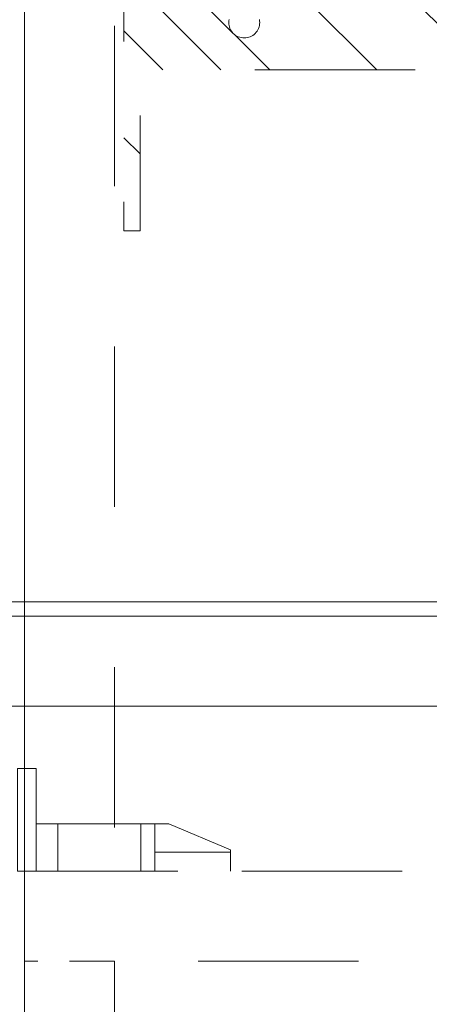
# Model space of a CAD drawing. Header units: inches. Extents: x -462 to -293, y -254 to -12.
# Tile 69 of 89: x -358.63 to -355.22, y -30.52 to -22.34. Entities that reach past the tile are written whole.
import ezdxf

# ---------------------------------------------------------------- set-up
doc = ezdxf.new("R2010")
doc.units = ezdxf.units.IN
doc.header["$LTSCALE"] = 32
doc.header["$MEASUREMENT"] = 0
doc.linetypes.add('Dash Style-1', pattern=[0.083328, 0.041656, -0.041672])
for name, color, linetype, lineweight in [('DashLine', 7, 'Dash Style-1', 13), ('DashLineFill', 7, 'Dash Style-1', 13), ('Drawing', 7, 'Continuous', 18), ('None', 7, 'Continuous', 18), ('SolidLine', 7, 'Continuous', 15), ('Wood_1-H', 7, 'Continuous', 13)]:
    doc.layers.add(name, color=color, linetype=linetype, lineweight=lineweight)

# ---------------------------------------------------------------- blocks, each defined once
blk = doc.blocks.new('Group-12')
at = {"layer": 'DashLine'}
blk.add_rational_spline([(3.4259, -2.5591), (3.4259, -37.7752), (3.4259, -72.9914), (3.4259, -74.5276), (1.8898, -74.5276), (-11.0287, -74.5473), (-23.9472, -74.5671), (-25.2496, -74.4618), (-25.4762, -73.1751), (-27.4062, -52.6221), (-29.3362, -32.0691), (-29.6454, -28.7795), (-29.6452, -25.4721), (-29.6458, -14.0156), (-29.6464, -2.5591), (-13.1102, -2.5591), (3.4259, -2.5591)], [1, 1, 1, 0.707106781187, 1, 1, 1, 1, 1, 1, 1, 1, 1, 1, 1, 1, 1], degree=2, knots=[0, 0, 0, 0.343773, 0.343773, 0.354376, 0.354376, 0.480484, 0.480484, 0.493239, 0.493239, 0.694763, 0.694763, 0.727018, 0.727018, 0.838741, 0.838741, 1, 1, 1], dxfattribs=at)
at = {"layer": 'SolidLine'}
blk.add_rational_spline([(4.8819, -2.5591), (4.8819, -37.7752), (4.8819, -72.9914), (4.8819, -75.9836), (1.8898, -75.9836), (-11.0237, -76.0038), (-23.9372, -76.0241), (-26.4886, -75.8182), (-26.9262, -73.3111), (-28.8567, -52.7586), (-30.7872, -32.2061), (-31.1014, -28.847), (-31.1022, -25.4721), (-31.1023, -14.0156), (-31.1024, -2.5591), (-13.1102, -2.5591), (4.8819, -2.5591)], [1, 1, 1, 0.707106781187, 1, 1, 1, 1, 1, 1, 1, 1, 1, 1, 1, 1, 1], degree=2, knots=[0, 0, 0, 0.330467, 0.330467, 0.350321, 0.350321, 0.471501, 0.471501, 0.49552, 0.49552, 0.690342, 0.690342, 0.722181, 0.722181, 0.830262, 0.830262, 1, 1, 1], dxfattribs=at)
blk = doc.blocks.new('1BRPX5-Util_Bkt_Sm-F (2D)')
at = {"layer": 'DashLineFill', "linetype": 'Continuous', "lineweight": 13}
h = blk.add_hatch(dxfattribs=at)
h.set_pattern_fill('Steel', color=253, style=0, pattern_type=2)
h.set_pattern_definition([(45, (0, 0), (-1.613, 1.9357), []), (45, (-1.0608, 1.0608), (-0.472346, 0.41676), [])])
edge = h.paths.add_edge_path()
edge.add_line((-4.4685, 4.4134), (-3.1299, 4.4134))
edge.add_line((-3.1299, 4.4134), (-3.1299, -1.8543))
edge.add_line((-3.1299, -1.8543), (-4.4685, -1.8543))
edge.add_line((-4.4685, -1.8543), (-4.4685, -1.9882))
edge.add_line((-4.4685, -1.9882), (-2.4213, -1.9882))
edge.add_line((-2.4213, -1.9882), (-2.4213, -2.3661))
edge.add_arc((-2.3031, -2.3661), 0.1181, 180, 270)
edge.add_line((-2.3031, -2.4843), (2.3031, -2.4843))
edge.add_arc((2.3031, -2.3661), 0.1181, 270, 360)
edge.add_line((2.4213, -2.3661), (2.4213, -1.9882))
edge.add_line((2.4213, -1.9882), (4.4685, -1.9882))
edge.add_line((4.4685, -1.9882), (4.4685, -1.8543))
edge.add_line((4.4685, -1.8543), (3.1299, -1.8543))
edge.add_line((3.1299, -1.8543), (3.1299, 4.4134))
edge.add_line((3.1299, 4.4134), (4.4685, 4.4134))
edge.add_line((4.4685, 4.4134), (4.4685, 4.5472))
edge.add_line((4.4685, 4.5472), (2.4213, 4.5472))
edge.add_line((2.4213, 4.5472), (2.4213, 4.9252))
edge.add_arc((2.3031, 4.9252), 0.1181, 0, 90)
edge.add_line((2.3031, 5.0433), (-2.3031, 5.0433))
edge.add_arc((-2.3031, 4.9252), 0.1181, 90, 180)
edge.add_line((-2.4213, 4.9252), (-2.4213, 4.5472))
edge.add_line((-2.4213, 4.5472), (-4.4685, 4.5472))
edge.add_line((-4.4685, 4.5472), (-4.4685, 4.4134))
at = {"layer": 'DashLineFill', "flags": 128}
blk.add_lwpolyline([(-4.4685, 4.4134), (-3.1299, 4.4134), (-3.1299, -1.8543), (-4.4685, -1.8543), (-4.4685, -1.9882), (-2.4213, -1.9882), (-2.4213, -2.3661, 0.414214), (-2.3031, -2.4843), (2.3031, -2.4843, 0.414214), (2.4213, -2.3661), (2.4213, -1.9882), (4.4685, -1.9882), (4.4685, -1.8543), (3.1299, -1.8543), (3.1299, 4.4134), (4.4685, 4.4134), (4.4685, 4.5472), (2.4213, 4.5472), (2.4213, 4.9252, 0.414214), (2.3031, 5.0433), (-2.3031, 5.0433, 0.414214), (-2.4213, 4.9252), (-2.4213, 4.5472), (-4.4685, 4.5472)], format="xyb", close=True, dxfattribs=at)
at = {"layer": 'SolidLine', "flags": 128}
blk.add_lwpolyline([(2.7112, -0.8622), (2.7236, -0.8603), (2.7362, -0.8597), (2.7488, -0.8603), (2.7613, -0.8622), (2.7735, -0.8652), (2.7854, -0.8695), (2.7968, -0.8749), (2.8076, -0.8813), (2.8177, -0.8889), (2.8271, -0.8973), (2.8356, -0.9067), (2.8431, -0.9168), (2.8495, -0.9276), (2.8549, -0.939), (2.8592, -0.9509), (2.8623, -0.9631), (2.8641, -0.9756), (2.8647, -0.9882), (2.8641, -1.0008), (2.8623, -1.0133), (2.8592, -1.0255), (2.8549, -1.0374), (2.8495, -1.0488), (2.8431, -1.0596), (2.8356, -1.0697), (2.8271, -1.0791), (2.8177, -1.0875), (2.8076, -1.095), (2.7968, -1.1015), (2.7854, -1.1069), (2.7735, -1.1112), (2.7613, -1.1142), (2.7488, -1.1161), (2.7362, -1.1167), (2.7236, -1.1161), (2.7112, -1.1142)], dxfattribs=at)
blk = doc.blocks.new('Group-8')
at = {"layer": 'DashLine'}
for p, q in [((-0.1772, 1.7717), (-0.3937, 1.2598)), ((0, 1.7717), (-0.1772, 1.7717)), ((-0.1575, 1.7717), (-0.1575, 1.1417)), ((0, 0), (0, 1.7717)), ((-0.3937, 1.2598), (-0.3937, 0.1575)), ((0, 1.1417), (-0.3937, 1.1417)), ((0, 1.0253), (-0.3937, 1.0253)), ((0, 0.3363), (-0.3937, 0.3363)), ((-0.8543, 0.1575), (-0.8543, 0)), ((0, 0.1575), (-0.8543, 0.1575)), ((0, 0), (-0.8543, 0))]:
    blk.add_line(p, q, dxfattribs=at)
blk = doc.blocks.new('KekuSnapOnRightVert (2D)')
at = {"layer": 'DashLine', "color": 7}
blk.add_blockref('Group-8', (0, 0), dxfattribs=at)
blk = doc.blocks.new('Group-28')
at = {"layer": 'DashLine', "flags": 128}
for points in [[(-10.4528, -0.748), (-10.4528, -15.7776), (-11.2008, -15.7776), (-11.2008, -0.748)], [(-3.8386, -15.7776), (-3.8386, -16.5256), (-11.2008, -16.5256), (-11.2008, -15.7776)], [(-10.4528, -16.5256), (-10.4528, -47.9626), (-11.2008, -47.9626), (-11.2008, -16.5256)]]:
    blk.add_lwpolyline(points, close=True, dxfattribs=at)
at = {"layer": 'SolidLine', "flags": 128}
blk.add_lwpolyline([(-3.8386, -0.748), (-3.8386, -63.7402), (-11.2008, -63.7402), (-11.2008, -0.748)], close=True, dxfattribs=at)
at = {"layer": 'Wood_1-H', "color": 7, "rotation": 270}
for name, p in [('1BRPX5-Util_Bkt_Sm-F (2D)', (-8.3858, -5.9843)), ('KekuSnapOnRightVert (2D)', (-11.2598, -15.7776))]:
    blk.add_blockref(name, p, dxfattribs=at)
blk = doc.blocks.new('Group-66')
at = {"layer": 'None'}
for name in ['Group-28', 'Group-12']:
    blk.add_blockref(name, (0, 0), dxfattribs=at)
blk = doc.blocks.new('SL Runoff Utility L Desk2 (2D)')
at = {"layer": 'None'}
blk.add_blockref('Group-66', (0, 0), dxfattribs=at)
at = {"layer": 'Drawing', "color": 0, "flags": 1}
for tag in ['Tag', 'Catalog', 'Option1', 'Option2', 'Option3', 'Option4', 'Option5', 'Option6', 'Option7', 'Option8', 'Option9', 'Option10', 'Option11', 'Option12', 'Custom', 'FinishGroup', 'Discount', 'Item2', 'Item3', 'Item6', 'Item8', 'Item9', 'Item10', 'Item12', 'Item13', 'Item16', 'Item18', 'Item19', 'Item20', 'Item21', 'Item22', 'Item23', 'Item24', 'Item25', 'Item1', 'Item4', 'Item5', 'Item7', 'Item11', 'Item14', 'Item15', 'Item17']:
    blk.add_attdef(tag, (-64.7795, -74.6855), '', height=0.00709, dxfattribs=at)
blk = doc.blocks.new('Group-98')
at = {"layer": 'SolidLine', "flags": 128}
blk.add_lwpolyline([(12.0197, -13.5315), (119.9724, -13.5315), (119.9724, -25.5394), (12.0197, -25.5394)], close=True, dxfattribs=at)
blk = doc.blocks.new('Group-102')
at = {"layer": 'SolidLine', "flags": 128}
blk.add_lwpolyline([(12.0197, -13.5315), (119.9724, -13.5315), (119.9724, -25.5394), (12.0197, -25.5394)], close=True, dxfattribs=at)
blk = doc.blocks.new('Group-103')
at = {"layer": 'SolidLine', "flags": 128}
blk.add_lwpolyline([(47.9908, -25.6575), (84.2178, -25.6575), (84.2178, -26.4055), (47.9908, -26.4055)], close=True, dxfattribs=at)
at = {"layer": 'None'}
for name in ['Group-98', 'Group-102']:
    blk.add_blockref(name, (0, 0), dxfattribs=at)
blk = doc.blocks.new('Group-104')
at = {"layer": 'None'}
blk.add_blockref('Group-103', (0, 0), dxfattribs=at)
blk = doc.blocks.new('SL Overhead (2D)-2')
at = {"layer": 'None'}
blk.add_blockref('Group-104', (0, 0), dxfattribs=at)
at = {"layer": 'Drawing', "color": 0, "flags": 1}
for tag in ['Tag', 'Catalog', 'Option1', 'Option2', 'Option3', 'Option4', 'Option5', 'Option6', 'Option7', 'Option8', 'Option9', 'Option10', 'Option11', 'Option12', 'Custom', 'FinishGroup', 'Discount', 'Item2', 'Item3', 'Item6', 'Item8', 'Item9', 'Item10', 'Item12', 'Item13', 'Item16', 'Item18', 'Item19', 'Item20', 'Item21', 'Item22', 'Item23', 'Item24', 'Item25', 'Item1', 'Item4', 'Item5', 'Item7', 'Item11', 'Item14', 'Item15', 'Item17']:
    blk.add_attdef(tag, (-77.9902, -170.6417), '', height=0.00709, dxfattribs=at)

msp = doc.modelspace()

# ---------------------------------------------------------------- block references
at = {"layer": 'Drawing'}
msp.add_blockref('SL Runoff Utility L Desk2 (2D)', (-347.3885, -13.6389), dxfattribs=at)

# ---------------------------------------------------------------- next in the draw order: block references
msp.add_blockref('SL Overhead (2D)-2', (-437.4593, -1.6389), dxfattribs=at)

doc.saveas('drawing.dxf')
